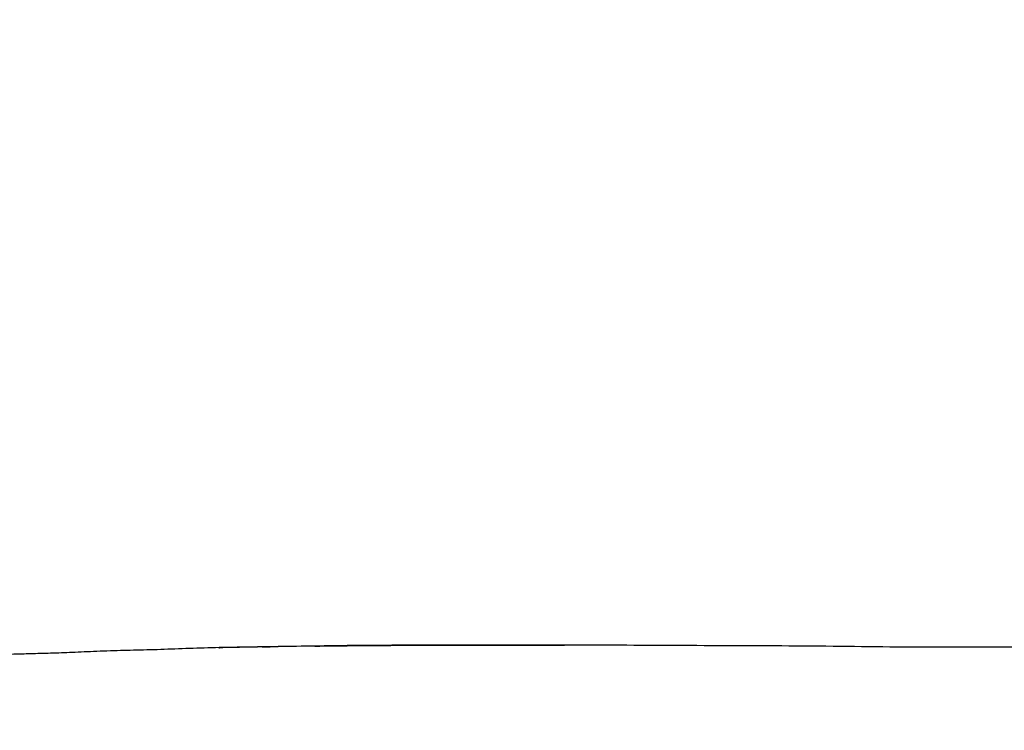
# Model space of a CAD drawing. Header units: millimetres. Extents: x -429 to 783, y -778 to 171.
# Tile 213 of 219: x 472.22 to 476.49, y 121.52 to 124.6. Entities that reach past the tile are written whole.
import ezdxf

# ---------------------------------------------------------------- set-up
doc = ezdxf.new("R2010")
doc.units = ezdxf.units.MM
doc.layers.get('0').update_dxf_attribs({"true_color": 0x000000})

msp = doc.modelspace()

# ---------------------------------------------------------------- linework, layer by layer
at = {"linetype": 'Continuous', "lineweight": -3}
msp.add_rational_spline([(481.3554, 124.6008), (481.3554, 100.8245), (461.9586, 87.0739)], [1, 0.823657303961, 0.859656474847], degree=2, dxfattribs=at)
for points, degree, knots in [([(472.599, 121.8637), (472.5594, 121.8623), (472.5224, 121.8607), (472.4528, 121.8577), (472.4204, 121.8563), (472.39, 121.8553)], 3, [11.62436, 11.62436, 11.62436, 11.62436, 13.101958, 13.101958, 14.576733, 14.576733, 14.576733, 14.576733]), ([(472.8322, 121.8703), (472.7917, 121.8689), (472.7526, 121.868), (472.6766, 121.8661), (472.6404, 121.8651), (472.599, 121.8637)], 3, [8.970891, 8.970891, 8.970891, 8.970891, 10.297531, 10.297531, 11.62436, 11.62436, 11.62436, 11.62436]), ([(473.0852, 121.8785), (473.0422, 121.8775), (472.9994, 121.8763), (472.9147, 121.8734), (472.873, 121.8716), (472.8322, 121.8703)], 3, [6.369209, 6.369209, 6.369209, 6.369209, 7.669392, 7.669392, 8.970891, 8.970891, 8.970891, 8.970891]), ([(473.4009, 121.8838), (473.3908, 121.8837), (473.3807, 121.8835), (473.3705, 121.8833), (473.3603, 121.8832), (473.3501, 121.883), (473.3399, 121.8828), (473.3296, 121.8827), (473.3194, 121.8825), (473.3091, 121.8823), (473.2989, 121.8822), (473.2887, 121.882), (473.2785, 121.8818), (473.2683, 121.8817), (473.2581, 121.8815), (473.248, 121.8813), (473.2378, 121.8811), (473.2278, 121.8809), (473.2177, 121.8808), (473.2078, 121.8806), (473.1978, 121.8804), (473.1879, 121.8802), (473.1781, 121.88), (473.1684, 121.8799), (473.1587, 121.8797), (473.1491, 121.8795), (473.1395, 121.8793), (473.1301, 121.8791), (473.1207, 121.8789), (473.1115, 121.8787), (473.1023, 121.8785), (473.0933, 121.8783), (473.0843, 121.8781)], 2, [28.000012, 28.000012, 28.000012, 29, 29, 30, 30, 31, 31, 32, 32, 33, 33, 34, 34, 35, 35, 36, 36, 37, 37, 38, 38, 39, 39, 40, 40, 41, 41, 42, 42, 43, 43, 44, 44, 44]), ([(473.4009, 121.8838), (473.3484, 121.8829), (473.2954, 121.8822), (473.1903, 121.8805), (473.1375, 121.8796), (473.0852, 121.8785)], 3, [3.206331, 3.206331, 3.206331, 3.206331, 4.787109, 4.787109, 6.369209, 6.369209, 6.369209, 6.369209]), ([(473.2722, 121.8818), (473.286, 121.882), (473.2998, 121.8822), (473.303, 121.8822), (473.3061, 121.8823)], 2, [10.634718, 10.634718, 10.634718, 11.91343, 11.91343, 12.310606, 12.310606, 12.310606]), ([(473.7207, 121.888), (473.6677, 121.8876), (473.6141, 121.887), (473.5079, 121.8855), (473.4542, 121.8846), (473.4009, 121.8838)], 3, [0, 0, 0, 0, 1.603618, 1.603618, 3.206331, 3.206331, 3.206331, 3.206331]), ([(473.5009, 121.8854), (473.5108, 121.8855), (473.5208, 121.8857), (473.5309, 121.8858), (473.5409, 121.886), (473.551, 121.8861), (473.5611, 121.8862), (473.5713, 121.8864), (473.5815, 121.8865), (473.5918, 121.8866), (473.6021, 121.8868), (473.6125, 121.8869), (473.6229, 121.887), (473.6335, 121.8871), (473.644, 121.8872), (473.6548, 121.8874), (473.6655, 121.8875), (473.6764, 121.8876), (473.6874, 121.8877), (473.6985, 121.8878), (473.7096, 121.8879), (473.721, 121.888), (473.7323, 121.888), (473.7439, 121.8881), (473.7555, 121.8882), (473.7674, 121.8883), (473.7792, 121.8884), (473.7913, 121.8884), (473.8033, 121.8885), (473.8156, 121.8885), (473.8278, 121.8886), (473.8403, 121.8887), (473.8527, 121.8887), (473.8653, 121.8888), (473.8779, 121.8888), (473.8907, 121.8889), (473.9034, 121.8889), (473.9163, 121.8889), (473.9292, 121.889), (473.9423, 121.889), (473.9553, 121.889), (473.9684, 121.8891), (473.9816, 121.8891), (473.9948, 121.8891), (474.0081, 121.8892)], 2, [0, 0, 0, 1, 1, 2, 2, 3, 3, 4, 4, 5, 5, 6, 6, 7, 7, 8, 8, 9, 9, 10, 10, 11, 11, 12, 12, 13, 13, 14, 14, 15, 15, 16, 16, 17, 17, 18, 18, 19, 19, 20, 20, 21, 21, 22, 22, 22]), ([(474.1418, 121.8895), (474.0738, 121.8893), (474.0056, 121.8892), (473.869, 121.8889), (473.8005, 121.8886), (473.7321, 121.8881)], 3, [1395.873234, 1395.873234, 1395.873234, 1395.873234, 1397.938998, 1397.938998, 1400.003924, 1400.003924, 1400.003924, 1400.003924]), ([(474.0081, 121.8892), (474.0214, 121.8892), (474.0347, 121.8892), (474.0481, 121.8892), (474.0614, 121.8893), (474.0748, 121.8893), (474.0883, 121.8893), (474.1017, 121.8893), (474.1152, 121.8893), (474.1286, 121.8894), (474.1421, 121.8894), (474.1556, 121.8894), (474.1691, 121.8894), (474.1826, 121.8894), (474.196, 121.8894), (474.2095, 121.8895), (474.223, 121.8895), (474.2366, 121.8895), (474.2501, 121.8895), (474.2636, 121.8895), (474.2772, 121.8895), (474.2908, 121.8895), (474.3043, 121.8896), (474.318, 121.8896), (474.3316, 121.8896), (474.3453, 121.8896), (474.359, 121.8896), (474.3727, 121.8896), (474.3864, 121.8896), (474.4002, 121.8896), (474.414, 121.8896), (474.4279, 121.8896), (474.4417, 121.8896), (474.4557, 121.8896), (474.4696, 121.8896), (474.4836, 121.8896), (474.4977, 121.8896), (474.5118, 121.8895), (474.5259, 121.8895), (474.5401, 121.8895), (474.5543, 121.8895), (474.5686, 121.8895), (474.5829, 121.8894)], 2, [22, 22, 22, 23, 23, 24, 24, 25, 25, 26, 26, 27, 27, 28, 28, 29, 29, 30, 30, 31, 31, 32, 32, 33, 33, 34, 34, 35, 35, 36, 36, 37, 37, 38, 38, 39, 39, 40, 40, 41, 41, 42, 42, 43, 43, 43]), ([(474.5811, 121.8899), (474.5084, 121.89), (474.4353, 121.89), (474.2889, 121.8898), (474.2154, 121.8896), (474.1418, 121.8895)], 3, [1391.4045, 1391.4045, 1391.4045, 1391.4045, 1393.638852, 1393.638852, 1395.873234, 1395.873234, 1395.873234, 1395.873234]), ([(475.063, 121.8876), (474.9835, 121.8879), (474.9036, 121.8885), (474.7429, 121.8894), (474.6622, 121.8897), (474.5811, 121.8899)], 3, [1386.424717, 1386.424717, 1386.424717, 1386.424717, 1388.914446, 1388.914446, 1391.4045, 1391.4045, 1391.4045, 1391.4045]), ([(475.5555, 121.8856), (475.4749, 121.8861), (475.3934, 121.8865), (475.2292, 121.887), (475.1463, 121.8872), (475.063, 121.8876)], 3, [1381.199099, 1381.199099, 1381.199099, 1381.199099, 1383.811994, 1383.811994, 1386.424717, 1386.424717, 1386.424717, 1386.424717]), ([(476.0535, 121.8809), (475.9733, 121.8814), (475.8918, 121.8824), (475.7267, 121.8843), (475.6431, 121.8851), (475.5555, 121.8856)], 3, [1375.686317, 1375.686317, 1375.686317, 1375.686317, 1378.442432, 1378.442432, 1381.199099, 1381.199099, 1381.199099, 1381.199099]), ([(476.4893, 121.8806), (476.4195, 121.8807), (476.3482, 121.8806), (476.2027, 121.8804), (476.1287, 121.8804), (476.0535, 121.8809)], 3, [1370.543781, 1370.543781, 1370.543781, 1370.543781, 1373.114727, 1373.114727, 1375.686317, 1375.686317, 1375.686317, 1375.686317]), ([(476.7558, 121.8795), (476.7344, 121.8796), (476.7127, 121.8797), (476.669, 121.8799), (476.647, 121.88), (476.5804, 121.8803), (476.5352, 121.8805), (476.4893, 121.8806)], 3, [1367.166536, 1367.166536, 1367.166536, 1367.166536, 1368.010826, 1368.010826, 1368.855125, 1368.855125, 1370.543781, 1370.543781, 1370.543781, 1370.543781]), ([(472.2209, 121.8504), (472.1871, 121.8494), (472.1553, 121.8485), (472.0957, 121.847), (472.0673, 121.8463), (472.0403, 121.8457)], 3, [17.673701, 17.673701, 17.673701, 17.673701, 19.778824, 19.778824, 21.884941, 21.884941, 21.884941, 21.884941]), ([(472.39, 121.8553), (472.374, 121.8548), (472.3586, 121.8543), (472.3287, 121.8535), (472.3142, 121.8531), (472.2723, 121.852), (472.2459, 121.8512), (472.2209, 121.8504)], 3, [14.576733, 14.576733, 14.576733, 14.576733, 15.351628, 15.351628, 16.126469, 16.126469, 17.673701, 17.673701, 17.673701, 17.673701])]:
    msp.add_open_spline(points, degree=degree, knots=knots, dxfattribs=at)
for points, degree in [([(473.0843, 121.8781), (473.0859, 121.8783), (473.0874, 121.8785)], 2), ([(473.7321, 121.8881), (473.7283, 121.8881), (473.7245, 121.888), (473.7207, 121.888)], 3), ([(473.7207, 121.888), (473.7207, 121.888), (473.7207, 121.888), (473.7207, 121.8879)], 3)]:
    msp.add_open_spline(points, degree=degree, dxfattribs=at)

doc.saveas('drawing.dxf')
